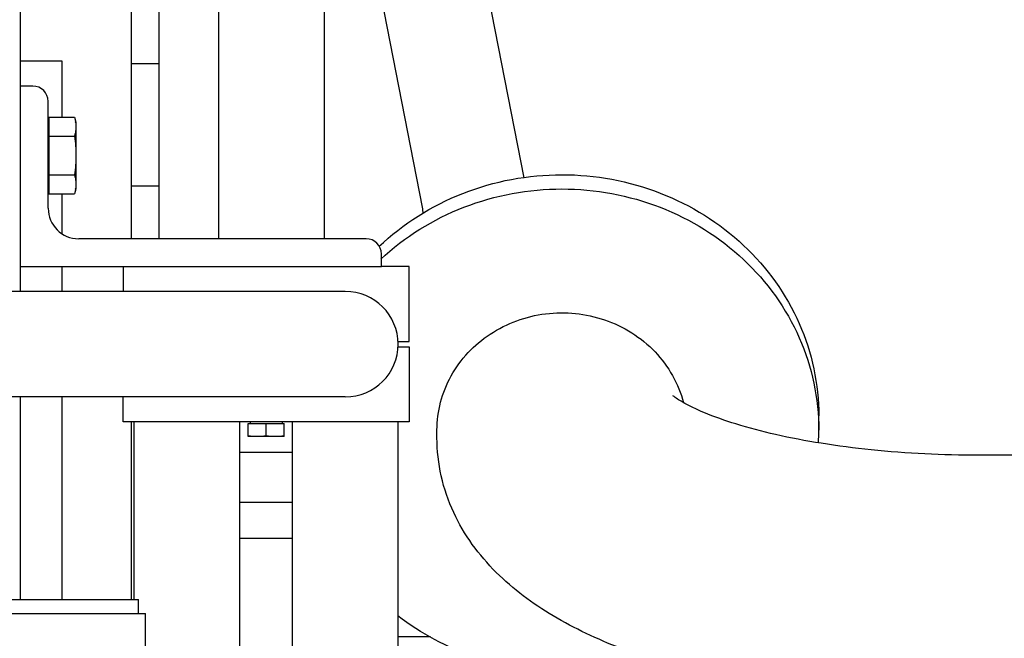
# Model space of a CAD drawing. Header units: millimetres. Extents: x 0 to 1189, y 0 to 841.
# Tile 94 of 106: x 1081 to 1098, y 245 to 256. Entities that reach past the tile are written whole.
import ezdxf

# ---------------------------------------------------------------- set-up
doc = ezdxf.new("R2010")
doc.units = ezdxf.units.MM
doc.header["$LTSCALE"] = 65.395
for name, color, linetype in [('1907_853506_03_AC_PBL1499', 7, 'CONTINUOUS'), ('1907_853700_34_ABL1497', 7, 'CONTINUOUS'), ('1907_853700_34_P01_PBL1498', 7, 'CONTINUOUS'), ('1907_853700_45_ABL1433', 7, 'CONTINUOUS'), ('1907_853700_45_P01_PBL1434', 7, 'CONTINUOUS'), ('1997_111200_08_SIMPLE1_A_ABL1341', 7, 'CONTINUOUS'), ('1997_111200_08_SIMPLE1_T11_A_PBL1504', 7, 'CONTINUOUS'), ('32007_060000_TLKS_KGS_ABL1415', 7, 'CONTINUOUS'), ('32007_060000_TLKS_KGS_V_ABL1390', 7, 'CONTINUOUS'), ('32007_061000_TLKS_KGS_ABL1416', 7, 'CONTINUOUS'), ('32007_061000_TLKS_KGS_V_ABL1391', 7, 'CONTINUOUS'), ('32007_633500_01_SIMPLE1_T1_X_PBL1540', 7, 'CONTINUOUS'), ('32007_633500_01_SIMPLE1_X_ABL1539', 7, 'CONTINUOUS'), ('32007_641400_01_SIMPLE1_T1_X_PBL1503', 7, 'CONTINUOUS'), ('32007_641400_01_SIMPLE1_X_ABL1502', 7, 'CONTINUOUS'), ('32007_836000_01_SIMPLE1_T1_X_PBL1452', 7, 'CONTINUOUS'), ('32007_836000_01_SIMPLE1_T2_X_PBL1451', 7, 'CONTINUOUS'), ('32007_836000_01_SIMPLE1_X_ABL1450', 7, 'CONTINUOUS'), ('32007_853500_03_ABL1417', 7, 'CONTINUOUS'), ('32007_853700_04_ABL1448', 7, 'CONTINUOUS'), ('32007_853700_04_P01_PBL1449', 7, 'CONTINUOUS'), ('32007_853700_07_ABL1461', 7, 'CONTINUOUS'), ('32007_853700_07_P01_PBL1576', 7, 'CONTINUOUS'), ('32007_853700_08_ABL1530', 7, 'CONTINUOUS'), ('32007_853700_08_P01_PBL1531', 7, 'CONTINUOUS'), ('32007_881500_01_SIMPLE1_T5_X_PBL1463', 7, 'CONTINUOUS'), ('32007_881500_01_SIMPLE1_T5_X_PBL1483', 7, 'CONTINUOUS'), ('32007_881500_01_SIMPLE1_X_ABL1397', 7, 'CONTINUOUS'), ('32097_000000_TLKS_MARKETING_ABL1302', 7, 'CONTINUOUS'), ('32097_030000_TLKS_V_ABL1303', 7, 'CONTINUOUS'), ('32097_100000_TLKS_V_ABL1338', 7, 'CONTINUOUS'), ('32097_111000_01_SIMPLE1_T1_X_PBL1340', 7, 'CONTINUOUS'), ('32097_111000_01_SIMPLE1_X_ABL1339', 7, 'CONTINUOUS'), ('34007_452000_01_SIMPLE1_T1_X_PBL1410', 7, 'CONTINUOUS'), ('34007_452000_01_SIMPLE1_X_ABL1409', 7, 'CONTINUOUS'), ('I4014-M8X65_PBL1494', 7, 'CONTINUOUS'), ('I4017-M16X30_PBL1500', 7, 'CONTINUOUS'), ('N4011-C1-82X39_PBL1464', 7, 'CONTINUOUS'), ('RKD2000-2X38_PBL1495', 7, 'CONTINUOUS'), ('RKD2000-2X38_PBL1496', 7, 'CONTINUOUS'), ('top_7_VBL1301', 7, 'CONTINUOUS')]:
    doc.layers.add(name, color=color, linetype=linetype)

# ---------------------------------------------------------------- blocks, each defined once
blk = doc.blocks.new('32097_111000_01_SIMPLE1_T1_X_PBL1340', base_point=(941.564, 266.577))
at = {"layer": '32097_111000_01_SIMPLE1_T1_X_PBL1340', "color": 7, "linetype": 'Continuous'}
for p, q in [((1080.614, 251.177), (1080.614, 297.077)), ((1080.614, 245.627), (1080.614, 249.277))]:
    blk.add_line(p, q, dxfattribs=at)
blk = doc.blocks.new('32097_111000_01_SIMPLE1_X_ABL1339', base_point=(941.564, 266.577))
at = {"layer": '32097_111000_01_SIMPLE1_T1_X_PBL1340'}
blk.add_blockref('32097_111000_01_SIMPLE1_T1_X_PBL1340', (941.564, 266.577), dxfattribs=at)
blk = doc.blocks.new('1997_111200_08_SIMPLE1_T11_A_PBL1504', base_point=(1080.989, 250.477))
at = {"layer": '1997_111200_08_SIMPLE1_T11_A_PBL1504', "color": 7, "linetype": 'Continuous'}
for p, q in [((1081.364, 255.327), (1080.614, 255.327)), ((1081.364, 254.319), (1081.364, 255.327)), ((1081.364, 252.22), (1081.364, 252.934)), ((1081.364, 251.177), (1081.364, 251.627)), ((1081.364, 245.627), (1081.364, 249.277))]:
    blk.add_line(p, q, dxfattribs=at)
blk = doc.blocks.new('1997_111200_08_SIMPLE1_A_ABL1341', base_point=(950.439, 256.477))
at = {"layer": '1997_111200_08_SIMPLE1_T11_A_PBL1504'}
blk.add_blockref('1997_111200_08_SIMPLE1_T11_A_PBL1504', (1080.989, 250.477), dxfattribs=at)
blk = doc.blocks.new('32097_100000_TLKS_V_ABL1338', base_point=(948.361, 260.202))
at = {"layer": '1997_111200_08_SIMPLE1_A_ABL1341'}
blk.add_blockref('1997_111200_08_SIMPLE1_A_ABL1341', (950.439, 256.477), dxfattribs=at)
at = {"layer": '32097_111000_01_SIMPLE1_X_ABL1339'}
blk.add_blockref('32097_111000_01_SIMPLE1_X_ABL1339', (941.564, 266.577), dxfattribs=at)
blk = doc.blocks.new('32097_030000_TLKS_V_ABL1303', base_point=(916.521, 266.857))
at = {"layer": '32097_100000_TLKS_V_ABL1338'}
blk.add_blockref('32097_100000_TLKS_V_ABL1338', (948.361, 260.202), dxfattribs=at)
blk = doc.blocks.new('32007_881500_01_SIMPLE1_T5_X_PBL1463', base_point=(1087.704, 244.952))
at = {"layer": '32007_881500_01_SIMPLE1_T5_X_PBL1463', "color": 7, "linetype": 'Continuous'}
blk.add_line((1087.995, 244.952), (1087.414, 244.952), dxfattribs=at)
blk = doc.blocks.new('32007_881500_01_SIMPLE1_T5_X_PBL1483', base_point=(1085.039, 247.827))
at = {"layer": '32007_881500_01_SIMPLE1_T5_X_PBL1483', "color": 7, "linetype": 'Continuous'}
for p, q in [((1085.514, 248.277), (1084.564, 248.277)), ((1085.514, 247.377), (1084.564, 247.377))]:
    blk.add_line(p, q, dxfattribs=at)
blk = doc.blocks.new('32007_881500_01_SIMPLE1_X_ABL1397', base_point=(1087.351, 252.823))
at = {"layer": '32007_881500_01_SIMPLE1_T5_X_PBL1463'}
blk.add_blockref('32007_881500_01_SIMPLE1_T5_X_PBL1463', (1087.704, 244.952), dxfattribs=at)
at = {"layer": '32007_881500_01_SIMPLE1_T5_X_PBL1483'}
blk.add_blockref('32007_881500_01_SIMPLE1_T5_X_PBL1483', (1085.039, 247.827), dxfattribs=at)
blk = doc.blocks.new('34007_452000_01_SIMPLE1_T1_X_PBL1410', base_point=(1076.891, 238.314))
at = {"layer": '34007_452000_01_SIMPLE1_T1_X_PBL1410', "color": 7, "linetype": 'Continuous'}
for p, q in [((1072.614, 245.627), (1082.739, 245.627)), ((1082.739, 245.377), (1082.739, 245.627)), ((1072.614, 245.377), (1082.864, 245.377)), ((1082.864, 233.227), (1082.864, 245.377))]:
    blk.add_line(p, q, dxfattribs=at)
blk = doc.blocks.new('34007_452000_01_SIMPLE1_X_ABL1409', base_point=(1076.891, 238.314))
at = {"layer": '34007_452000_01_SIMPLE1_T1_X_PBL1410'}
blk.add_blockref('34007_452000_01_SIMPLE1_T1_X_PBL1410', (1076.891, 238.314), dxfattribs=at)
blk = doc.blocks.new('32007_836000_01_SIMPLE1_T2_X_PBL1451', base_point=(1100.714, 245.977))
at = {"layer": '32007_836000_01_SIMPLE1_T2_X_PBL1451', "color": 7, "linetype": 'Continuous'}
for p, q in [((1101.214, 250.977), (1100.214, 250.977)), ((1100.214, 240.977), (1100.214, 250.977)), ((1101.214, 240.977), (1101.214, 250.977)), ((1101.214, 240.977), (1100.214, 240.977))]:
    blk.add_line(p, q, dxfattribs=at)
blk = doc.blocks.new('32007_836000_01_SIMPLE1_T1_X_PBL1452', base_point=(1093.592, 247.129))
at = {"layer": '32007_836000_01_SIMPLE1_T1_X_PBL1452', "color": 7, "linetype": 'Continuous'}
for p, q in [((1100.114, 250.977), (1099.114, 250.977)), ((1099.114, 240.977), (1099.114, 250.977)), ((1100.114, 240.977), (1100.114, 250.977)), ((1094.989, 248.678), (1094.989, 248.935)), ((1088.114, 248.541), (1088.114, 248.678)), ((1099.114, 248.226), (1097.864, 248.226)), ((1099.114, 248.226), (1097.864, 248.226)), ((1099.114, 243.726), (1097.864, 243.726)), ((1099.114, 243.726), (1097.864, 243.726)), ((1100.114, 240.977), (1099.114, 240.977))]:
    blk.add_line(p, q, dxfattribs=at)
for centre, radius, start, end in [((1090.903, 248.678), 4.086, 356.8478, 359.9993), ((1090.365, 249.233), 4.901, 269.9906, 288.2405)]:
    blk.add_arc(centre, radius, start, end, dxfattribs=at)
for points, knots in [([(1087.069, 251.985), (1087.501, 252.396), (1088.545, 253.056), (1089.758, 253.281), (1090.364, 253.281)], [0, 0, 0, 0, 0.495893, 1, 1, 1, 1]), ([(1090.364, 253.281), (1090.964, 253.281), (1092.167, 253.059), (1093.703, 252.103), (1094.743, 250.658), (1094.989, 249.501), (1094.989, 248.935)], [0, 0, 0, 0, 0.257137, 0.510152, 0.757222, 1, 1, 1, 1]), ([(1087.101, 251.759), (1087.532, 252.161), (1088.568, 252.805), (1089.766, 253.024), (1090.364, 253.024)], [0, 0, 0, 0, 0.495983, 1, 1, 1, 1]), ([(1090.364, 253.024), (1090.964, 253.024), (1092.167, 252.803), (1093.703, 251.846), (1094.743, 250.402), (1094.989, 249.245), (1094.989, 248.678)], [0, 0, 0, 0, 0.257137, 0.510152, 0.757222, 1, 1, 1, 1]), ([(1088.114, 248.678), (1088.114, 249.015), (1088.296, 249.707), (1089.036, 250.485), (1090.062, 250.856), (1090.796, 250.78), (1091.133, 250.665)], [0, 0, 0, 0, 0.241774, 0.489487, 0.743844, 1, 1, 1, 1]), ([(1091.133, 250.665), (1091.473, 250.549), (1092.099, 250.16), (1092.464, 249.513), (1092.551, 249.176)], [0, 0, 0, 0, 0.507337, 1, 1, 1, 1]), ([(1097.864, 248.226), (1097.219, 248.226), (1096.271, 248.271), (1095.053, 248.429), (1094.239, 248.583), (1093.533, 248.768), (1092.971, 248.964), (1092.596, 249.143), (1092.414, 249.255), (1092.362, 249.299)], [0, 0, 0, 0, 0.341287, 0.501733, 0.649611, 0.780124, 0.887523, 0.964219, 1, 1, 1, 1]), ([(1097.864, 243.726), (1096.706, 243.726), (1095.007, 243.843), (1092.863, 244.267), (1091.449, 244.703), (1090.201, 245.284), (1089.128, 246.075), (1088.323, 247.168), (1088.114, 248.081), (1088.114, 248.541)], [0, 0, 0, 0, 0.292122, 0.427024, 0.550825, 0.664355, 0.772786, 0.883815, 1, 1, 1, 1]), ([(1090.364, 244.332), (1089.834, 244.332), (1088.774, 244.504), (1087.825, 245.011), (1087.412, 245.332)], [0, 0, 0, 0, 0.503217, 1, 1, 1, 1])]:
    blk.add_open_spline(points, degree=3, knots=knots, dxfattribs=at)
blk = doc.blocks.new('32007_836000_01_SIMPLE1_X_ABL1450', base_point=(1094.142, 247.129))
at = {"layer": '32007_836000_01_SIMPLE1_T1_X_PBL1452'}
blk.add_blockref('32007_836000_01_SIMPLE1_T1_X_PBL1452', (1093.592, 247.129), dxfattribs=at)
at = {"layer": '32007_836000_01_SIMPLE1_T2_X_PBL1451'}
blk.add_blockref('32007_836000_01_SIMPLE1_T2_X_PBL1451', (1100.714, 245.977), dxfattribs=at)
blk = doc.blocks.new('32007_641400_01_SIMPLE1_T1_X_PBL1503', base_point=(1082.864, 254.474))
at = {"layer": '32007_641400_01_SIMPLE1_T1_X_PBL1503', "color": 7, "linetype": 'Continuous'}
for p, q in [((1083.114, 252.127), (1083.114, 256.822)), ((1083.114, 255.281), (1082.614, 255.281)), ((1083.114, 253.072), (1082.614, 253.072))]:
    blk.add_line(p, q, dxfattribs=at)
blk = doc.blocks.new('32007_641400_01_SIMPLE1_X_ABL1502', base_point=(1082.864, 254.474))
at = {"layer": '32007_641400_01_SIMPLE1_T1_X_PBL1503'}
blk.add_blockref('32007_641400_01_SIMPLE1_T1_X_PBL1503', (1082.864, 254.474), dxfattribs=at)
blk = doc.blocks.new('32007_633500_01_SIMPLE1_T1_X_PBL1540', base_point=(1081.614, 271.259))
at = {"layer": '32007_633500_01_SIMPLE1_T1_X_PBL1540', "color": 7, "linetype": 'Continuous'}
for p, q in [((1082.614, 252.127), (1082.614, 296.892)), ((1082.614, 245.627), (1082.614, 248.817))]:
    blk.add_line(p, q, dxfattribs=at)
blk = doc.blocks.new('32007_633500_01_SIMPLE1_X_ABL1539', base_point=(1081.614, 271.259))
at = {"layer": '32007_633500_01_SIMPLE1_T1_X_PBL1540'}
blk.add_blockref('32007_633500_01_SIMPLE1_T1_X_PBL1540', (1081.614, 271.259), dxfattribs=at)
blk = doc.blocks.new('32007_061000_TLKS_KGS_V_ABL1391', base_point=(1062.525, 268.691))
at = {"layer": '32007_633500_01_SIMPLE1_X_ABL1539'}
blk.add_blockref('32007_633500_01_SIMPLE1_X_ABL1539', (1081.614, 271.259), dxfattribs=at)
at = {"layer": '32007_641400_01_SIMPLE1_X_ABL1502'}
blk.add_blockref('32007_641400_01_SIMPLE1_X_ABL1502', (1082.864, 254.474), dxfattribs=at)
at = {"layer": '32007_836000_01_SIMPLE1_X_ABL1450'}
blk.add_blockref('32007_836000_01_SIMPLE1_X_ABL1450', (1094.142, 247.129), dxfattribs=at)
at = {"layer": '32007_881500_01_SIMPLE1_X_ABL1397'}
blk.add_blockref('32007_881500_01_SIMPLE1_X_ABL1397', (1087.351, 252.823), dxfattribs=at)
at = {"layer": '34007_452000_01_SIMPLE1_X_ABL1409'}
blk.add_blockref('34007_452000_01_SIMPLE1_X_ABL1409', (1076.891, 238.314), dxfattribs=at)
blk = doc.blocks.new('32007_060000_TLKS_KGS_V_ABL1390', base_point=(1062.525, 268.691))
at = {"layer": '32007_061000_TLKS_KGS_V_ABL1391'}
blk.add_blockref('32007_061000_TLKS_KGS_V_ABL1391', (1062.525, 268.691), dxfattribs=at)
blk = doc.blocks.new('1907_853700_45_P01_PBL1434', base_point=(1077.592, 241.902))
at = {"layer": '1907_853700_45_P01_PBL1434', "color": 7, "linetype": 'Continuous'}
for p, q in [((1086.464, 251.177), (1070.517, 251.177)), ((1087.414, 250.178), (1087.414, 250.227)), ((1086.464, 249.277), (1070.517, 249.277)), ((1085.514, 238.947), (1085.514, 248.827)), ((1087.414, 238.947), (1087.414, 248.827))]:
    blk.add_line(p, q, dxfattribs=at)
blk.add_arc((1086.464, 250.227), 0.95, 270, 90, dxfattribs=at)
blk = doc.blocks.new('1907_853700_45_ABL1433', base_point=(1078.092, 241.902))
at = {"layer": '1907_853700_45_P01_PBL1434'}
blk.add_blockref('1907_853700_45_P01_PBL1434', (1077.592, 241.902), dxfattribs=at)
blk = doc.blocks.new('32007_853700_04_P01_PBL1449', base_point=(1086.814, 238.605))
at = {"layer": '32007_853700_04_P01_PBL1449', "color": 7, "linetype": 'Continuous'}
for p, q in [((1085.351, 242.193), (1084.585, 244.243)), ((1087.686, 243.54), (1088.976, 243.022)), ((1087.414, 241.602), (1087.931, 241.394)), ((1087.642, 240.652), (1087.414, 240.652))]:
    blk.add_line(p, q, dxfattribs=at)
for centre, radius, start, end in [((1088.349, 245.649), 4.017, 199.4966, 200.478), ((1087.207, 242.347), 1.286, 68.1388, 80.7149), ((1089.964, 241.602), 0.95, 253.1477, 348.2831), ((1081.265, 236.577), 3.95, 291.5228, 309.3977)]:
    blk.add_arc(centre, radius, start, end, dxfattribs=at)
blk.add_open_spline([(1084.938, 241.376), (1084.98, 241.474), (1085.149, 241.845), (1085.346, 242.204), (1085.512, 242.454)], degree=3, knots=[0, 0, 0, 0, 0.263112, 1, 1, 1, 1], dxfattribs=at)
blk = doc.blocks.new('N4011-C1-82X39_PBL1464', base_point=(1085.039, 246.727))
at = {"layer": 'N4011-C1-82X39_PBL1464', "color": 7, "linetype": 'Continuous'}
blk.add_line((1085.514, 246.727), (1084.564, 246.727), dxfattribs=at)
blk = doc.blocks.new('32007_853700_04_ABL1448', base_point=(1086.814, 239.814))
at = {"layer": '32007_853700_04_P01_PBL1449'}
blk.add_blockref('32007_853700_04_P01_PBL1449', (1086.814, 238.605), dxfattribs=at)
at = {"layer": 'N4011-C1-82X39_PBL1464'}
blk.add_blockref('N4011-C1-82X39_PBL1464', (1085.039, 246.727), dxfattribs=at)
blk = doc.blocks.new('32007_853700_07_P01_PBL1576', base_point=(1098.776, 265.273))
at = {"layer": '32007_853700_07_P01_PBL1576', "color": 7, "linetype": 'Continuous'}
for p, q in [((1089.683, 253.225), (1088.977, 256.849)), ((1087.851, 252.696), (1087.112, 256.485))]:
    blk.add_line(p, q, dxfattribs=at)
blk.add_arc((1078.247, 250.823), 9.785, 10.3427, 11.0343, dxfattribs=at)
blk = doc.blocks.new('32007_853700_07_ABL1461', base_point=(1101.251, 261.841))
at = {"layer": '32007_853700_07_P01_PBL1576'}
blk.add_blockref('32007_853700_07_P01_PBL1576', (1098.776, 265.273), dxfattribs=at)
blk = doc.blocks.new('I4014-M8X65_PBL1494', base_point=(1085.039, 248.694))
at = {"layer": 'I4014-M8X65_PBL1494', "color": 7, "linetype": 'Continuous'}
for p, q in [((1084.714, 248.797), (1085.364, 248.797)), ((1084.714, 248.562), (1084.714, 248.797)), ((1084.749, 248.827), (1084.749, 248.797)), ((1085.039, 248.575), (1085.039, 248.797)), ((1085.329, 248.827), (1085.329, 248.797)), ((1085.364, 248.562), (1085.364, 248.797)), ((1085.364, 248.562), (1084.714, 248.562))]:
    blk.add_line(p, q, dxfattribs=at)
for points in [[(1084.876, 248.562), (1084.822, 248.562), (1084.768, 248.567), (1084.714, 248.575)], [(1085.039, 248.575), (1084.985, 248.567), (1084.931, 248.562), (1084.876, 248.562)], [(1085.201, 248.562), (1085.147, 248.562), (1085.093, 248.567), (1085.039, 248.575)], [(1085.364, 248.575), (1085.31, 248.567), (1085.256, 248.562), (1085.201, 248.562)]]:
    blk.add_open_spline(points, degree=3, dxfattribs=at)
blk = doc.blocks.new('RKD2000-2X38_PBL1495', base_point=(1085.039, 249.502))
at = {"layer": 'RKD2000-2X38_PBL1495', "color": 7, "linetype": 'Continuous'}
for p, q in [((1087.413, 250.177), (1087.614, 250.177)), ((1087.614, 250.177), (1087.614, 248.827)), ((1082.464, 248.827), (1082.464, 249.277)), ((1087.614, 248.827), (1082.464, 248.827))]:
    blk.add_line(p, q, dxfattribs=at)
blk = doc.blocks.new('RKD2000-2X38_PBL1496', base_point=(1085.039, 250.952))
at = {"layer": 'RKD2000-2X38_PBL1496', "color": 7, "linetype": 'Continuous'}
for p, q in [((1082.464, 251.627), (1082.464, 251.177)), ((1087.614, 251.627), (1087.114, 251.627)), ((1087.614, 250.277), (1087.614, 251.627)), ((1087.413, 250.277), (1087.614, 250.277))]:
    blk.add_line(p, q, dxfattribs=at)
blk = doc.blocks.new('1907_853700_34_P01_PBL1498', base_point=(1074.876, 242.255))
at = {"layer": '1907_853700_34_P01_PBL1498', "color": 7, "linetype": 'Continuous'}
for p, q in [((1082.664, 245.627), (1082.664, 248.827)), ((1084.564, 242.018), (1084.564, 248.827))]:
    blk.add_line(p, q, dxfattribs=at)
blk = doc.blocks.new('1907_853700_34_ABL1497', base_point=(1074.876, 242.255))
at = {"layer": '1907_853700_34_P01_PBL1498'}
blk.add_blockref('1907_853700_34_P01_PBL1498', (1074.876, 242.255), dxfattribs=at)
blk = doc.blocks.new('1907_853506_03_AC_PBL1499', base_point=(1083.839, 253.252))
at = {"layer": '1907_853506_03_AC_PBL1499', "color": 7, "linetype": 'Continuous'}
for p, q in [((1080.839, 254.877), (1080.614, 254.877)), ((1081.114, 252.677), (1081.114, 254.602)), ((1086.839, 252.127), (1081.664, 252.127)), ((1087.114, 251.627), (1087.114, 251.852)), ((1080.614, 251.627), (1087.114, 251.627))]:
    blk.add_line(p, q, dxfattribs=at)
for centre, radius, start, end in [((1080.839, 254.602), 0.275, 0, 90), ((1081.664, 252.677), 0.55, 180, 270), ((1086.839, 251.852), 0.275, 0, 90)]:
    blk.add_arc(centre, radius, start, end, dxfattribs=at)
blk = doc.blocks.new('I4017-M16X30_PBL1500', base_point=(1081.364, 253.627))
at = {"layer": 'I4017-M16X30_PBL1500', "color": 7, "linetype": 'Continuous'}
for p, q in [((1081.124, 254.319), (1081.589, 254.319)), ((1081.124, 254.319), (1081.124, 252.934)), ((1081.589, 254.319), (1081.614, 254.226)), ((1081.614, 254.226), (1081.614, 253.027)), ((1081.124, 254.189), (1081.114, 254.189)), ((1081.124, 253.973), (1081.589, 253.973)), ((1081.124, 253.28), (1081.589, 253.28)), ((1081.124, 253.064), (1081.114, 253.064)), ((1081.614, 253.027), (1081.589, 252.934)), ((1081.124, 252.934), (1081.589, 252.934))]:
    blk.add_line(p, q, dxfattribs=at)
for centre, start, end in [((1080.971, 254.138), 7.801, 8.4091), ((1080.971, 253.115), 351.5847, 352.199)]:
    blk.add_arc(centre, 0.643, start, end, dxfattribs=at)
for points in [[(1081.589, 254.319), (1081.597, 254.291), (1081.603, 254.262), (1081.607, 254.232)], [(1081.608, 254.226), (1081.62, 254.142), (1081.611, 254.055), (1081.589, 253.973)], [(1081.589, 253.28), (1081.611, 253.199), (1081.62, 253.111), (1081.608, 253.028)], [(1081.607, 253.021), (1081.603, 252.992), (1081.597, 252.962), (1081.589, 252.934)]]:
    blk.add_open_spline(points, degree=3, dxfattribs=at)
blk.add_open_spline([(1081.589, 253.973), (1081.604, 253.858), (1081.623, 253.627), (1081.604, 253.395), (1081.589, 253.28)], degree=3, knots=[0, 0, 0, 0, 0.5, 1, 1, 1, 1], dxfattribs=at)
blk = doc.blocks.new('32007_853700_08_P01_PBL1531', base_point=(1099.089, 271.369))
at = {"layer": '32007_853700_08_P01_PBL1531', "color": 7, "linetype": 'Continuous'}
for p, q in [((1084.189, 252.127), (1084.189, 273.65)), ((1086.089, 252.127), (1086.089, 273.65))]:
    blk.add_line(p, q, dxfattribs=at)
blk = doc.blocks.new('32007_853700_08_ABL1530', base_point=(1099.488, 271.369))
at = {"layer": '32007_853700_08_P01_PBL1531'}
blk.add_blockref('32007_853700_08_P01_PBL1531', (1099.089, 271.369), dxfattribs=at)
blk = doc.blocks.new('32007_853500_03_ABL1417', base_point=(1090.317, 258.864))
at = {"layer": '1907_853506_03_AC_PBL1499'}
blk.add_blockref('1907_853506_03_AC_PBL1499', (1083.839, 253.252), dxfattribs=at)
at = {"layer": '1907_853700_34_ABL1497'}
blk.add_blockref('1907_853700_34_ABL1497', (1074.876, 242.255), dxfattribs=at)
at = {"layer": '1907_853700_45_ABL1433'}
blk.add_blockref('1907_853700_45_ABL1433', (1078.092, 241.902), dxfattribs=at)
at = {"layer": '32007_853700_04_ABL1448'}
blk.add_blockref('32007_853700_04_ABL1448', (1086.814, 239.814), dxfattribs=at)
at = {"layer": '32007_853700_07_ABL1461'}
blk.add_blockref('32007_853700_07_ABL1461', (1101.251, 261.841), dxfattribs=at)
at = {"layer": '32007_853700_08_ABL1530'}
blk.add_blockref('32007_853700_08_ABL1530', (1099.488, 271.369), dxfattribs=at)
at = {"layer": 'I4014-M8X65_PBL1494'}
blk.add_blockref('I4014-M8X65_PBL1494', (1085.039, 248.694), dxfattribs=at)
at = {"layer": 'I4017-M16X30_PBL1500'}
blk.add_blockref('I4017-M16X30_PBL1500', (1081.364, 253.627), dxfattribs=at)
at = {"layer": 'RKD2000-2X38_PBL1495'}
blk.add_blockref('RKD2000-2X38_PBL1495', (1085.039, 249.502), dxfattribs=at)
at = {"layer": 'RKD2000-2X38_PBL1496'}
blk.add_blockref('RKD2000-2X38_PBL1496', (1085.039, 250.952), dxfattribs=at)
blk = doc.blocks.new('32007_061000_TLKS_KGS_ABL1416', base_point=(1054.495, 274.306))
at = {"layer": '32007_853500_03_ABL1417'}
blk.add_blockref('32007_853500_03_ABL1417', (1090.317, 258.864), dxfattribs=at)
blk = doc.blocks.new('32007_060000_TLKS_KGS_ABL1415', base_point=(1054.495, 274.306))
at = {"layer": '32007_061000_TLKS_KGS_ABL1416'}
blk.add_blockref('32007_061000_TLKS_KGS_ABL1416', (1054.495, 274.306), dxfattribs=at)
blk = doc.blocks.new('32097_000000_TLKS_MARKETING_ABL1302', base_point=(922.946, 268.286))
at = {"layer": '32007_060000_TLKS_KGS_ABL1415'}
blk.add_blockref('32007_060000_TLKS_KGS_ABL1415', (1054.495, 274.306), dxfattribs=at)
at = {"layer": '32007_060000_TLKS_KGS_V_ABL1390'}
blk.add_blockref('32007_060000_TLKS_KGS_V_ABL1390', (1062.525, 268.691), dxfattribs=at)
at = {"layer": '32097_030000_TLKS_V_ABL1303'}
blk.add_blockref('32097_030000_TLKS_V_ABL1303', (916.521, 266.857), dxfattribs=at)
blk = doc.blocks.new('TOP_7_VBL1301', base_point=(914.531, 266.577))
at = {"layer": '32097_000000_TLKS_MARKETING_ABL1302'}
blk.add_blockref('32097_000000_TLKS_MARKETING_ABL1302', (922.946, 268.286), dxfattribs=at)

msp = doc.modelspace()

# ---------------------------------------------------------------- block references
at = {"layer": 'top_7_VBL1301'}
msp.add_blockref('TOP_7_VBL1301', (914.53137, 266.57668), dxfattribs=at)

doc.saveas('drawing.dxf')
